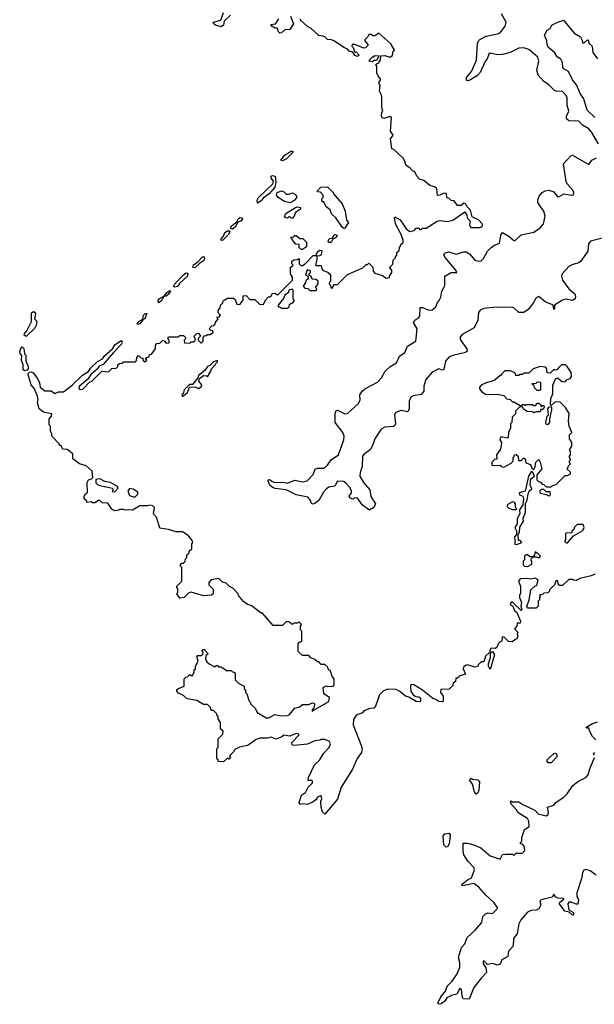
# Model space of a CAD drawing. Extents: x 2029662 to 2246637, y 225654 to 401419.
# Tile 109 of 256: x 2100354 to 2104949, y 305890 to 313768. Entities that reach past the tile are written whole.
import ezdxf

# ---------------------------------------------------------------- set-up
doc = ezdxf.new("R2010")
doc.units = 0

msp = doc.modelspace()

# ---------------------------------------------------------------- linework, layer by layer
at = {"layer": '0CON20XD'}
for points in [[(2101420, 311105), (2101440, 311135), (2101440, 311165), (2101451.7, 311178.3), (2101475, 311180), (2101495, 311200), (2101508.3, 311198.3), (2101525, 311180), (2101548.3, 311181.7), (2101550, 311205), (2101540, 311215), (2101545, 311230), (2101625, 311230), (2101635, 311240), (2101665, 311240), (2101680, 311225), (2101680, 311215), (2101670, 311205), (2101671.7, 311181.7), (2101715, 311180), (2101725, 311190), (2101745, 311190), (2101758.3, 311201.7), (2101760, 311215), (2101751.7, 311221.7), (2101750, 311235), (2101771.7, 311258.3), (2101785, 311260), (2101800, 311235), (2101781.7, 311218.3), (2101780, 311205), (2101801.7, 311181.7), (2101808.3, 311181.7), (2101820, 311195), (2101820, 311225), (2101831.7, 311238.3), (2101845, 311240), (2101855, 311250), (2101875, 311250), (2101900, 311265), (2101898.3, 311278.3), (2101881.7, 311281.7), (2101870, 311295), (2101891.7, 311318.3), (2101905, 311320), (2101918.3, 311331.7), (2101920, 311345), (2101940, 311375), (2101931.7, 311388.3), (2101948.3, 311391.7), (2101960, 311405), (2101941.7, 311421.7), (2101940, 311445), (2101958.3, 311461.7), (2101960, 311485), (2101978.3, 311501.7), (2101981.7, 311518.3), (2102015, 311540), (2102065, 311540), (2102078.3, 311528.3), (2102091.7, 311491.7), (2102115, 311490), (2102140, 311525), (2102141.7, 311558.3), (2102165, 311560), (2102195, 311530), (2102235, 311530), (2102271.7, 311491.7), (2102305, 311490), (2102320, 311525), (2102345, 311550), (2102355, 311550), (2102368.3, 311561.7), (2102371.7, 311578.3), (2102395, 311580), (2102415, 311567.5), (2102425, 311572.5), (2102535.8, 311684.2), (2102536.7, 311706.7), (2102520, 311735), (2102520, 311785), (2102540, 311805), (2102530, 311815), (2102530, 311835), (2102545, 311847.5), (2102575, 311850), (2102588.3, 311858.3), (2102590, 311815), (2102601.7, 311801.7), (2102615, 311800), (2102637.5, 311815), (2102700, 311880), (2102728.3, 311881.7), (2102727.5, 311895), (2102743.6, 311916.4), (2102755, 311922.5), (2102770, 311920), (2102765, 311886.7), (2102755, 311878.8), (2102730, 311875), (2102730.7, 311849.3), (2102720, 311805), (2102725, 311800), (2102765, 311800), (2102770, 311775), (2102781.7, 311761.7), (2102818.3, 311748.3), (2102838.3, 311728.3), (2102840, 311675), (2102831.7, 311668.3), (2102830, 311655), (2102840, 311645), (2102841.7, 311621.7), (2102858.3, 311621.7), (2102860, 311635), (2102871.7, 311648.3), (2102895, 311650), (2102975, 311730), (2103098.3, 311781.7), (2103125, 311810), (2103135, 311810), (2103145, 311820), (2103178.3, 311788.3), (2103180, 311755), (2103195, 311740), (2103255, 311720), (2103285, 311700), (2103310, 311705), (2103310, 311715), (2103330, 311745), (2103330, 311765), (2103310, 311785), (2103338.3, 311811.7), (2103340, 311845), (2103358.3, 311861.7), (2103360, 311875), (2103370, 311885), (2103370, 311905), (2103388.3, 311921.7), (2103390, 311945), (2103400, 311955), (2103401.7, 311968.3), (2103420, 311985), (2103420, 312005), (2103405, 312050), (2103360, 312135), (2103350, 312185), (2103355, 312190), (2103396.4, 312166.4), (2103443.3, 312095), (2103475, 312072), (2103508.3, 312081.7), (2103525, 312100), (2103545, 312100), (2103555, 312090), (2103565, 312090), (2103575, 312100), (2103605, 312100), (2103693.6, 312156.4), (2103715, 312160), (2103774, 312154), (2103817.5, 312165), (2103915, 312230), (2103930, 312205), (2103931.7, 312181.7), (2103957, 312157), (2103952, 312125), (2103962.5, 312105), (2104035, 312103.8), (2104049.3, 312110.7), (2104056.2, 312123.8), (2104052.5, 312135), (2104025, 312162.5), (2103971.7, 312191.7), (2103960, 312245), (2103931.7, 312271.7), (2103920, 312295), (2103905, 312300), (2103885, 312280), (2103855, 312280), (2103828.3, 312318.3), (2103805, 312320), (2103788.3, 312338.3), (2103771.7, 312341.7), (2103765, 312380), (2103741.7, 312378.3), (2103715, 312362.5), (2103695, 312360), (2103690, 312415), (2103671.7, 312431.7), (2103635, 312440), (2103585, 312480), (2103551.7, 312491.7), (2103530, 312515), (2103515, 312550), (2103495, 312557.5), (2103475, 312582.5), (2103445, 312600), (2103431.7, 312641.7), (2103419.3, 312659.3), (2103345, 312730), (2103330, 312735), (2103320, 312815), (2103340, 312845), (2103320, 312875), (2103327.5, 312985), (2103315, 312992.5), (2103265, 312977.5), (2103253.6, 312983.6), (2103248.3, 312998.3), (2103250, 313025), (2103257.5, 313035), (2103250, 313065), (2103250, 313145), (2103247.5, 313165), (2103232.5, 313195), (2103237.5, 313245), (2103230, 313255), (2103230, 313275), (2103238.3, 313281.7), (2103240, 313295), (2103220, 313315), (2103220, 313325), (2103210, 313335), (2103210, 313395), (2103200, 313405), (2103211.7, 313418.3), (2103228.3, 313421.7), (2103230, 313435), (2103240, 313445), (2103241.7, 313478.3), (2103275, 313480), (2103315, 313467.5), (2103335, 313480), (2103340, 313515), (2103350, 313525), (2103322.5, 313575), (2103225, 313660), (2103195, 313637.5), (2103178.3, 313638.3), (2103165, 313650), (2103145, 313650), (2103138.3, 313631.7), (2103112.5, 313605), (2103140, 313565), (2103118.3, 313541.7), (2103105, 313540), (2103035, 313570), (2103011.7, 313568.3), (2103010, 313555), (2103020, 313545), (2103031.7, 313511.7), (2103045, 313510), (2103070, 313485), (2103055, 313472.5), (2103035, 313482.5), (2103018.3, 313508.3), (2102990, 313515), (2102973.6, 313533.6), (2102951.7, 313541.7), (2102865, 313597.5), (2102847, 313607), (2102815, 313610), (2102795, 313630), (2102777, 313637), (2102745, 313640), (2102685, 313697.5), (2102655, 313712.5), (2102600, 313765), (2102600, 313775)], [(2102038.8, 313805), (2101990, 313755), (2101985, 313724), (2101965, 313710.8), (2101920, 313725), (2101906.7, 313735), (2101901.2, 313748.8), (2101962.5, 313765), (2101983.6, 313826.4)], [(2102520, 313795), (2102542.5, 313735), (2102515, 313690), (2102475, 313687.5), (2102448.3, 313661.7), (2102435, 313660), (2102425, 313670), (2102415, 313700), (2102395, 313700), (2102385, 313710), (2102375, 313710), (2102361.7, 313728.3), (2102400, 313735), (2102427.5, 313775)], [(2104983.8, 312775), (2104930, 312865), (2104905, 312893.6), (2104853.5, 312923.5), (2104825, 312956), (2104745, 312958.5), (2104726.2, 312975), (2104727.3, 312995), (2104744.7, 313035), (2104732.9, 313085), (2104732.3, 313142.3), (2104725, 313160.6), (2104695, 313191.9), (2104645, 313194.7), (2104631, 313201), (2104585.8, 313245.8), (2104541.8, 313275), (2104501.1, 313325), (2104489.1, 313365), (2104506.7, 313435), (2104498.7, 313468.7), (2104425, 313528.2), (2104385, 313542.9), (2104345, 313540.4), (2104275.4, 313504.6), (2104215, 313490), (2104175, 313485.6), (2104115, 313499.2), (2104105, 313492), (2104092.5, 313455), (2104075, 313434.3), (2104037.3, 313345), (2104015, 313322.1), (2103955, 313284.7), (2103935, 313279.5), (2103925.8, 313285), (2103927.3, 313305), (2103966.7, 313353.3), (2104006.7, 313445), (2104015.3, 313575), (2104022.7, 313597.3), (2104035, 313610), (2104085, 313637.1), (2104175, 313653.8), (2104195, 313663.5), (2104237.5, 313715), (2104245, 313747.5), (2104207.1, 313815)], [(2104952.9, 312985), (2104891.1, 313045), (2104864, 313135), (2104835, 313176.7), (2104806.1, 313246.1), (2104775, 313287.5), (2104743.1, 313353.1), (2104705, 313374.3), (2104697.5, 313385), (2104694.2, 313424.2), (2104681.2, 313451.2), (2104655, 313466.7), (2104631.2, 313505), (2104582.5, 313545), (2104572, 313565), (2104569.3, 313599.3), (2104551.2, 313645), (2104572.5, 313685), (2104595, 313697.5), (2104610, 313725), (2104645, 313743.8), (2104703, 313763), (2104789.3, 313659.3), (2104839.4, 313629.4), (2104852, 313605), (2104855, 313582.5), (2104866.7, 313583.3), (2104895, 313606.7), (2104900, 313605), (2104907.5, 313577.5), (2104930.8, 313555), (2104938, 313505), (2104975.7, 313455)], [(2103175, 313430), (2103150, 313435), (2103155, 313450), (2103175, 313470), (2103185, 313470), (2103195, 313480), (2103228.3, 313478.3), (2103208.3, 313441.7), (2103185, 313440), (2103175, 313430)], [(2105065, 312033.5), (2104917.8, 311995), (2104903.9, 311975), (2104896.9, 311915), (2104841.9, 311835), (2104825, 311821.1), (2104785, 311812.5), (2104748, 311795), (2104692.5, 311735), (2104686, 311715), (2104694.3, 311685), (2104745, 311614.5), (2104792.9, 311575), (2104800, 311555), (2104795.6, 311534.4), (2104775, 311520.8), (2104725, 311530.8), (2104695, 311524.2), (2104630, 311485), (2104630, 311455), (2104625, 311450), (2104620, 311485), (2104615, 311487.5), (2104555, 311510), (2104505, 311552), (2104485, 311542), (2104460.9, 311499.2), (2104420.9, 311449.1), (2104385, 311425.9), (2104345, 311426.2), (2104305, 311461.1), (2104285, 311468.2), (2104235, 311463.8), (2104165, 311468), (2104065, 311456.4), (2104037.5, 311445), (2104022.2, 311425), (2104016.4, 311363.6), (2103988.5, 311301.5), (2103891.8, 311248.2), (2103874.3, 311225.7), (2103880.9, 311200.9), (2103930.9, 311135), (2103931.4, 311115), (2103918.8, 311105), (2103818, 311082), (2103785, 311067.8), (2103758.4, 311035), (2103745, 310968), (2103735, 310964.5), (2103705, 310974.5), (2103652.8, 310947.2), (2103601.4, 310888.6), (2103585.7, 310835), (2103585.3, 310795.3), (2103565, 310769.2), (2103500.7, 310759.3), (2103482.1, 310747.9), (2103468.8, 310715), (2103467.9, 310655), (2103460.8, 310635), (2103455, 310631.5), (2103405, 310640.7), (2103363.1, 310625), (2103352.3, 310605), (2103358.7, 310535), (2103355, 310520.5), (2103343.6, 310513.6), (2103275, 310507.6), (2103245, 310492.7), (2103195.3, 310415), (2103178.3, 310365), (2103155.4, 310325), (2103105, 310290), (2103094.3, 310275.7), (2103093.8, 310193.8), (2103076.5, 310145), (2103074.7, 310115), (2103104.4, 310064.4), (2103155, 310006), (2103163, 309953), (2103199.2, 309895), (2103185, 309864.2), (2103155, 309846), (2103145, 309846), (2103095, 309883.3), (2103055, 309940), (2103037.3, 309942.7), (2103015, 309931.2), (2102995, 309941.2), (2102990, 309955), (2103007.3, 309982.7), (2103007.1, 309995), (2102993.8, 310025), (2102968.5, 310055), (2102945, 310073.9), (2102894.5, 310075.5), (2102875, 310034.5), (2102825, 310027.5), (2102807.5, 310015), (2102783.4, 309986.6), (2102745, 309922.2), (2102715, 309896), (2102701.7, 309891.7), (2102686.7, 309896.7), (2102677, 309927), (2102658.8, 309948.8), (2102564, 309965), (2102485, 310006.4), (2102397, 310017), (2102375, 310026.2), (2102355, 310044), (2102340, 310075), (2102340, 310085), (2102355, 310090), (2102373.9, 310073.9), (2102395, 310066), (2102463.2, 310066.8), (2102495, 310060.5), (2102555, 310084.3), (2102615, 310070.9), (2102651.6, 310078.4), (2102700, 310130), (2102717.2, 310172.8), (2102735, 310178.8), (2102790, 310180), (2102815.7, 310204.3), (2102844.1, 310245.9), (2102903.5, 310285), (2102946.2, 310405), (2102947.9, 310435), (2102937.1, 310465), (2102875.6, 310545), (2102875.8, 310615.8), (2102885, 310641.2), (2102895, 310644.2), (2102955, 310615.5), (2102975, 310615.7), (2103062.5, 310697.5), (2103077.1, 310725), (2103075.3, 310765), (2103095, 310798.4), (2103115, 310814.7), (2103215, 310867.8), (2103248, 310902), (2103277.1, 310955), (2103315, 310990.8), (2103366.6, 311023.4), (2103390, 311075), (2103434.4, 311105), (2103455.5, 311154.5), (2103521.8, 311195), (2103531.6, 311295), (2103504.3, 311345.7), (2103514, 311365), (2103545, 311384), (2103553, 311397), (2103556, 311464), (2103575, 311465.5), (2103625, 311444.5), (2103653.8, 311446.2), (2103680.9, 311469.1), (2103695.6, 311505), (2103708.8, 311521.2), (2103723.1, 311546.9), (2103729.5, 311595), (2103752.9, 311637.1), (2103755, 311715.7), (2103805, 311746), (2103850, 311745), (2103842.5, 311765), (2103756, 311865), (2103746.7, 311885), (2103755, 311903.3), (2103785, 311909.1), (2103845, 311891.1), (2103905, 311911), (2103925, 311911.2), (2103952.1, 311895), (2103995, 311843.5), (2104024.5, 311834.5), (2104045, 311838.9), (2104063.4, 311856.6), (2104096, 311915), (2104125, 311945.4), (2104145, 311960.5), (2104191.3, 311978.7), (2104201.8, 312045), (2104215, 312064), (2104265.5, 312035.5), (2104305, 312001.2), (2104315, 312000), (2104363.6, 312046.4), (2104465, 312067.3), (2104518.9, 312105), (2104542.9, 312135), (2104557.1, 312195), (2104545.3, 312235.3), (2104516.3, 312276.3), (2104498.8, 312305), (2104496.7, 312325), (2104507.5, 312355), (2104533.3, 312385), (2104555, 312398.8), (2104585, 312404), (2104625, 312389.2), (2104655, 312350.8), (2104668.1, 312351.9), (2104705, 312375.8), (2104767.1, 312362.9), (2104782.3, 312367.7), (2104786, 312385), (2104777.5, 312405), (2104732, 312455), (2104724.3, 312474.3), (2104704, 312615), (2104760.3, 312679.7), (2104775, 312684), (2104905, 312610), (2104930, 312645), (2104967.2, 312662.8)], [(2102455, 312637.5), (2102443.3, 312645), (2102474, 312685), (2102523.3, 312715), (2102537.5, 312715), (2102535, 312703.8), (2102488.8, 312655), (2102465, 312643.3), (2102455, 312637.5)], [(2102255, 312300), (2102252.5, 312325), (2102262.5, 312345), (2102378.8, 312455), (2102383.8, 312475), (2102365, 312500), (2102364, 312515), (2102375, 312520.8), (2102395.7, 312515.7), (2102403.3, 312465), (2102395, 312427.5), (2102348.8, 312375), (2102301.4, 312338.6), (2102285, 312318), (2102255, 312300)], [(2102515, 312301.9), (2102472.2, 312312.2), (2102420.8, 312345), (2102408.9, 312365), (2102414, 312385), (2102448.6, 312398.6), (2102463.1, 312393.1), (2102485, 312371.9), (2102505, 312370.8), (2102535, 312382.5), (2102555, 312372.9), (2102568.6, 312355), (2102568.7, 312341.3), (2102548.9, 312321.1), (2102515, 312301.9)], [(2102945, 312096.7), (2102935.8, 312105.8), (2102881.7, 312181.7), (2102847.5, 312215), (2102836.2, 312246.2), (2102805, 312270), (2102785, 312310), (2102771.7, 312311.7), (2102770, 312335), (2102780, 312345), (2102780, 312365), (2102758.3, 312388.3), (2102735, 312390), (2102732.5, 312395), (2102761.7, 312428.3), (2102815, 312430), (2102860, 312385), (2102863.3, 312373.3), (2102932.5, 312295), (2102956.7, 312235), (2102966.7, 312165), (2102983.3, 312145), (2102955, 312098.8), (2102945, 312096.7)], [(2102535, 312180), (2102525, 312180), (2102515, 312190), (2102505, 312190), (2102495, 312180), (2102481.7, 312181.7), (2102472.5, 312195), (2102483.6, 312216.4), (2102560, 312265), (2102575, 312270), (2102600, 312265), (2102598.3, 312251.7), (2102560, 312225), (2102550, 312195), (2102535, 312180)], [(2102055, 312092.9), (2102043.8, 312093.8), (2102044.5, 312115.5), (2102090, 312150), (2102102.5, 312177.5), (2102115, 312184.2), (2102133.6, 312183.6), (2102135.8, 312175), (2102125, 312158), (2102096, 312144), (2102079.3, 312110.7), (2102055, 312092.9)], [(2101975, 312002), (2101962.5, 312002.5), (2101964, 312015), (2101983.3, 312036.7), (2101995.8, 312065), (2102015, 312078.1), (2102029.7, 312079.7), (2102033.8, 312073.8), (2102025, 312050), (2101975, 312002)], [(2102615, 311930), (2102605, 311930), (2102590, 311945), (2102588.3, 311968.3), (2102563, 311973), (2102545, 311990), (2102521.7, 312028.3), (2102545, 312030), (2102555, 312040), (2102565, 312040), (2102595, 312017.5), (2102618.3, 312018.3), (2102648.3, 311988.3), (2102648.3, 311951.7), (2102615, 311930)], [(2102835, 311981.2), (2102820, 311990), (2102824.1, 312005.9), (2102835, 312016.2), (2102855, 312020), (2102865, 312042.5), (2102875, 312050), (2102892.5, 312045), (2102885.9, 312024.1), (2102858.3, 312011.7), (2102848.8, 311991.2), (2102835, 311981.2)], [(2101755, 311782.5), (2101738.8, 311785), (2101743.6, 311806.4), (2101778.6, 311831.4), (2101815, 311870), (2101830, 311870), (2101832.5, 311855), (2101825, 311838.8), (2101791.7, 311818.3), (2101755, 311782.5)], [(2101595, 311628.8), (2101583.6, 311633.6), (2101596, 311655), (2101663, 311727), (2101685, 311741.4), (2101698.6, 311738.6), (2101695.4, 311714.6), (2101632.5, 311657.5), (2101615, 311634.3), (2101595, 311628.8)], [(2102725, 311600), (2102730, 311615), (2102720, 311625), (2102740, 311655), (2102740, 311675), (2102725, 311690), (2102691.7, 311691.7), (2102688.3, 311708.3), (2102670, 311725), (2102670, 311735), (2102680, 311745), (2102678.3, 311758.3), (2102654.1, 311765.9), (2102640, 311725), (2102658.3, 311718.3), (2102660, 311695), (2102641.7, 311678.3), (2102640, 311665), (2102620, 311635), (2102635, 311620), (2102658.3, 311618.3), (2102675, 311600), (2102725, 311600)], [(2101465, 311503.3), (2101462.3, 311522.3), (2101470, 311535), (2101511.7, 311558.3), (2101530, 311585), (2101555, 311600), (2101558.8, 311595), (2101548, 311575), (2101525, 311556.2), (2101507.5, 311552.5), (2101485.6, 311514.4), (2101465, 311503.3)], [(2102495, 311460), (2102508.3, 311471.7), (2102511.7, 311488.3), (2102525, 311500), (2102538.3, 311501.7), (2102550, 311515), (2102550, 311525), (2102540, 311535), (2102540, 311605), (2102531.7, 311611.7), (2102507.5, 311605), (2102502.5, 311585), (2102473.8, 311565), (2102463.6, 311536.4), (2102420, 311485), (2102421.7, 311471.7), (2102435, 311470), (2102445, 311460), (2102495, 311460)], [(2100405, 311232.5), (2100390, 311245), (2100392.5, 311255), (2100412.5, 311277.5), (2100448.1, 311351.9), (2100448.3, 311421.7), (2100465, 311432.5), (2100477.5, 311425), (2100480, 311415), (2100472.5, 311375), (2100490, 311355), (2100487, 311323), (2100473, 311297), (2100405, 311232.5)], [(2101295, 311330), (2101293.8, 311335), (2101310, 311355), (2101338.3, 311371.7), (2101345, 311402.5), (2101353.8, 311415), (2101370, 311420), (2101355.6, 311374.4), (2101341.7, 311368.3), (2101315, 311334), (2101295, 311330)], [(2104235, 308820), (2104225, 308830), (2104211.7, 308828.3), (2104210, 308795), (2104195, 308790), (2104180, 308775), (2104170, 308745), (2104155, 308737.5), (2104125, 308740), (2104120, 308735), (2104110, 308705), (2104080, 308675), (2104065, 308630), (2104045, 308630), (2104020, 308605), (2104018.3, 308591.7), (2103995, 308587.5), (2103935, 308606.7), (2103919.3, 308600.7), (2103903.6, 308586.4), (2103900, 308575), (2103918.3, 308531.7), (2103875, 308517.5), (2103855, 308500), (2103841.7, 308498.3), (2103838.3, 308471.7), (2103821.7, 308458.3), (2103818.3, 308441.7), (2103788.3, 308411.7), (2103721.7, 308408.3), (2103720, 308385), (2103740, 308355), (2103740, 308315), (2103735, 308310), (2103705, 308312.5), (2103687, 308327), (2103655, 308340), (2103575, 308402.5), (2103505, 308446.7), (2103485, 308447.5), (2103478.3, 308441.7), (2103483, 308393), (2103500, 308365), (2103523, 308353), (2103545, 308350), (2103558.3, 308338.3), (2103560, 308315), (2103555, 308310), (2103525, 308312.5), (2103466.7, 308346.7), (2103440, 308355), (2103395, 308392.5), (2103365, 308407.5), (2103295, 308412.5), (2103260, 308395), (2103232.5, 308365), (2103200, 308275), (2103185, 308260), (2103153, 308257), (2103105, 308237.5), (2103095, 308222.5), (2103045, 308202.5), (2103022.3, 308167.7), (2103022, 308125), (2103086.7, 307955), (2103092.5, 307925), (2103087.5, 307905), (2103053.9, 307856.1), (2103012.5, 307765), (2102923.9, 307626.1), (2102895, 307530), (2102795, 307412.5), (2102775, 307430), (2102763.6, 307463.6), (2102762.5, 307515), (2102770, 307535), (2102765, 307560), (2102735, 307547.5), (2102723, 307527), (2102700.7, 307509.3), (2102655, 307487.5), (2102615, 307493.3), (2102595, 307487.5), (2102590, 307505), (2102607.9, 307562.1), (2102640, 307585), (2102661.9, 307628.1), (2102695, 307662.5), (2102696.2, 307675), (2102690.7, 307680.7), (2102661.7, 307681.7), (2102662.5, 307705), (2102712.5, 307805), (2102753, 307847), (2102783.3, 307896.7), (2102830, 307945), (2102840, 307975), (2102830, 307995), (2102795, 308010), (2102765, 308010), (2102757, 308003), (2102713, 307997), (2102655, 307972.5), (2102545, 307960), (2102532.5, 307965), (2102530, 307985), (2102590, 308045), (2102580, 308055), (2102565, 308056.2), (2102513.6, 308036.4), (2102465, 308042.5), (2102450.7, 308029.3), (2102405, 308012.5), (2102365, 308027.5), (2102335, 308020), (2102275, 308020), (2102245, 308010), (2102188.3, 307968.3), (2102175, 307960), (2102113, 307947), (2102075, 307927.5), (2102065, 307910), (2102031.7, 307878.3), (2102040, 307865), (2102028.3, 307851.7), (2102015, 307860), (2101985, 307830), (2101941.7, 307831.7), (2101940, 307845), (2101930, 307855), (2101930, 307935), (2101940, 307945), (2101940, 308015), (2101978.3, 308051.7), (2101980, 308075), (2101960, 308095), (2101960, 308145), (2101940, 308175), (2101940, 308195), (2101931.7, 308201.7), (2101930, 308215), (2101905, 308240), (2101891.7, 308241.7), (2101881.7, 308251.7), (2101880, 308265), (2101855, 308290), (2101825, 308290), (2101771.7, 308321.7), (2101693, 308333), (2101665, 308360), (2101625, 308380), (2101610, 308395), (2101611.7, 308408.3), (2101623, 308417), (2101670, 308435), (2101670, 308495), (2101681.7, 308508.3), (2101695, 308510), (2101715, 308530), (2101725, 308520), (2101738.3, 308521.7), (2101740, 308535), (2101750, 308545), (2101750, 308565), (2101760, 308575), (2101760, 308595), (2101782.5, 308635), (2101770, 308675), (2101775, 308680), (2101805, 308680), (2101818.3, 308691.7), (2101820, 308705), (2101810, 308715), (2101821.7, 308728.3), (2101828.3, 308728.3), (2101860, 308695), (2101841.7, 308678.3), (2101840, 308655), (2101850.7, 308630.7), (2101870, 308615), (2101915, 308590), (2101925, 308600), (2101935, 308600), (2101945, 308590), (2101965, 308590), (2101975, 308580), (2101985, 308580), (2102005, 308560), (2102045, 308560), (2102055, 308550), (2102068.3, 308548.3), (2102077.5, 308535), (2102076, 308486), (2102106.2, 308456.2), (2102150, 308435), (2102150, 308415), (2102160, 308405), (2102160, 308385), (2102170, 308375), (2102190, 308315), (2102200, 308305), (2102200, 308295), (2102238.3, 308258.3), (2102255, 308220), (2102265, 308220), (2102325, 308182.5), (2102347, 308183), (2102395, 308207.5), (2102445, 308197.5), (2102495, 308200), (2102510, 308205), (2102555, 308260), (2102595, 308270), (2102615, 308290), (2102665, 308290), (2102695, 308302.5), (2102708.3, 308298.3), (2102712.5, 308285), (2102707, 308263), (2102692.5, 308245), (2102691.7, 308231.7), (2102700, 308240), (2102825, 308313.3), (2102830.8, 308345), (2102787.5, 308375), (2102780, 308425), (2102805, 308437.5), (2102815, 308432.5), (2102860, 308435), (2102870, 308445), (2102870, 308495), (2102853, 308513), (2102840, 308555), (2102821.7, 308571.7), (2102818.3, 308588.3), (2102795, 308610), (2102765, 308610), (2102745, 308630), (2102735, 308630), (2102715, 308650), (2102683, 308663), (2102665, 308680), (2102615, 308680), (2102581.7, 308711.7), (2102580, 308775), (2102591.7, 308788.3), (2102610, 308795), (2102610, 308875), (2102600, 308885), (2102600, 308915), (2102608.3, 308928.3), (2102585, 308950), (2102575, 308940), (2102545, 308940), (2102535, 308930), (2102505, 308950), (2102485, 308950), (2102455, 308920), (2102381.7, 308921.7), (2102295, 309020), (2102285, 309020), (2102205, 309080), (2102175, 309090), (2102143.6, 309113.6), (2102105, 309160), (2102100, 309175), (2102059.3, 309219.3), (2102031.7, 309231.7), (2102005, 309260), (2101975, 309267.5), (2101946.1, 309296.1), (2101885, 309285.5), (2101867.5, 309265), (2101866.7, 309245), (2101901.7, 309211.7), (2101900, 309175), (2101887, 309163), (2101825, 309157.5), (2101725, 309187.5), (2101707.5, 309182.5), (2101670, 309145), (2101635, 309140), (2101610, 309175), (2101620, 309185), (2101620, 309215), (2101610, 309225), (2101610, 309235), (2101650, 309275), (2101650, 309385), (2101640, 309395), (2101640, 309405), (2101651.7, 309418.3), (2101665, 309420), (2101678.3, 309431.7), (2101680, 309455), (2101690, 309465), (2101690, 309485), (2101700, 309495), (2101708.3, 309501.7), (2101710, 309515), (2101730, 309535), (2101730, 309575), (2101737.5, 309585), (2101730, 309605), (2101700, 309640), (2101655, 309670), (2101605, 309670), (2101545, 309690), (2101475, 309700), (2101447, 309787), (2101423, 309813), (2101433.3, 309865), (2101417.7, 309877.7), (2101395, 309883.3), (2101375, 309877.5), (2101315, 309877.5), (2101256.4, 309843.6), (2101235, 309847.5), (2101197, 309843), (2101185, 309850), (2101155, 309850), (2101147, 309843), (2101115, 309837.5), (2101090.7, 309850.7), (2101058.3, 309898.3), (2101013, 309903), (2100995, 309920), (2100985, 309920), (2100955, 309902.5), (2100935, 309902.5), (2100925, 309910), (2100890, 309905), (2100890, 309915), (2100870, 309935), (2100870, 309955), (2100880, 309975), (2100897.5, 309985), (2100892.5, 310065), (2100903.6, 310086.4), (2100927, 310093), (2100940, 310105), (2100933.8, 310155), (2100885, 310197.5), (2100832.5, 310215), (2100780, 310255), (2100780, 310295), (2100735, 310330), (2100701.7, 310331.7), (2100691.7, 310341.7), (2100690, 310355), (2100675, 310360), (2100670, 310375), (2100610, 310435), (2100610, 310455), (2100600, 310475), (2100600, 310515), (2100590, 310525), (2100590, 310575), (2100607.5, 310595), (2100610, 310615), (2100545, 310627.5), (2100510, 310655), (2100497.5, 310705), (2100502.5, 310725), (2100497.5, 310755), (2100472.5, 310815), (2100446.7, 310846.7), (2100421.2, 310925), (2100422, 310938), (2100431.2, 310948.8), (2100445, 310950), (2100461.2, 310941.2), (2100496, 310896), (2100512.3, 310862.3), (2100514, 310844), (2100517.5, 310827.5), (2100555, 310797.5), (2100607, 310797), (2100635, 310777.5), (2100665, 310790), (2100705, 310790), (2100776.7, 310845), (2100856.1, 310923.9), (2100905, 310952.5), (2100920.8, 310979.2), (2100977.5, 311032.5), (2101015.6, 311054.4), (2101031.1, 311078.9), (2101095.9, 311134.1), (2101114.2, 311165.8), (2101165, 311200), (2101173, 311193), (2101168.8, 311171.2), (2101104, 311106), (2101021.2, 311008.8), (2100988.8, 310995), (2100971.2, 310968.8), (2100922.3, 310927.7), (2100898, 310892), (2100833.3, 310835), (2100828.3, 310818.3), (2100838.3, 310808.3), (2100858.3, 310811.7), (2100915, 310870), (2100928.3, 310871.7), (2101010, 310955), (2101065, 310950), (2101091.7, 310978.3), (2101125, 310980), (2101138.3, 310991.7), (2101140, 311005), (2101151.7, 311018.3), (2101175, 311020), (2101185, 311030), (2101275, 311030), (2101288.3, 311041.7), (2101290, 311065), (2101305, 311080), (2101321.7, 311061.7), (2101340, 311060), (2101340, 311045), (2101355, 311030), (2101370, 311045), (2101360, 311060), (2101388.3, 311071.7), (2101391.7, 311088.3), (2101408.3, 311091.7), (2101420, 311105)], [(2100395, 310957.5), (2100382.5, 310965), (2100383, 311007), (2100367.5, 311045), (2100371.7, 311081.7), (2100358, 311098), (2100354.2, 311114.2), (2100362, 311138), (2100375, 311150), (2100386.4, 311136.4), (2100392.5, 311095), (2100402.5, 311085), (2100402.5, 311035), (2100423, 310993), (2100422.5, 310975), (2100415, 310962.5), (2100395, 310957.5)], [(2101655, 310752.5), (2101696.7, 310785), (2101711.7, 310828.3), (2101755, 310830), (2101785, 310817.5), (2101805, 310830), (2101810, 310845), (2101787.5, 310875), (2101791.7, 310898.3), (2101825, 310920), (2101847, 310917), (2101855, 310910), (2101882.5, 310955), (2101887.5, 310975), (2101917.5, 311005), (2101921.7, 311018.3), (2101935, 311030), (2101935, 311040), (2101905, 311030), (2101875, 311000), (2101857, 310993), (2101835, 310960), (2101785, 310920), (2101778.3, 310901.7), (2101735, 310850), (2101715, 310850), (2101701.7, 310838.3), (2101670, 310805), (2101660, 310775), (2101650, 310765), (2101655, 310752.5)], [(2104605, 310030), (2104615, 310040), (2104645, 310050), (2104715, 310120), (2104735, 310120), (2104760, 310135), (2104758.3, 310148.3), (2104730, 310175), (2104738.3, 310181.7), (2104741.7, 310198.3), (2104760, 310215), (2104750, 310225), (2104750, 310235), (2104760, 310245), (2104760, 310255), (2104750, 310265), (2104750, 310275), (2104760, 310285), (2104760, 310315), (2104750, 310325), (2104770, 310355), (2104770, 310385), (2104750, 310415), (2104750, 310445), (2104770, 310465), (2104747.5, 310515), (2104742.5, 310555), (2104747, 310617), (2104720, 310665), (2104675, 310707.5), (2104635, 310710), (2104605, 310680), (2104600, 310685), (2104601.7, 310738.3), (2104616.2, 310773.8), (2104617, 310843), (2104641.7, 310898.3), (2104655, 310903.3), (2104691.7, 310871.7), (2104715, 310870), (2104730, 310885), (2104755, 310896.7), (2104767.7, 310912.3), (2104763.3, 310945), (2104733, 310993), (2104720, 311005), (2104687.5, 311005), (2104664.1, 310985.9), (2104650, 310965), (2104635, 310962.5), (2104625, 310970), (2104595, 310940), (2104571.7, 310941.7), (2104570, 310975), (2104558.3, 310988.3), (2104515, 310992.5), (2104460, 310975), (2104425, 310940), (2104385, 310940), (2104375, 310930), (2104355, 310930), (2104345, 310920), (2104321.7, 310921.7), (2104320, 310935), (2104310, 310945), (2104277, 310957), (2104233, 310957), (2104210, 310935), (2104205, 310920), (2104195, 310920), (2104155, 310887.5), (2104125, 310872.5), (2104085, 310863.3), (2104045, 310842.5), (2104030, 310825), (2104030, 310815), (2104050.7, 310790.7), (2104085, 310770), (2104175, 310772.5), (2104225, 310760), (2104250, 310735), (2104275, 310730), (2104295, 310710), (2104305, 310710), (2104355, 310680), (2104365, 310680), (2104375, 310690), (2104385, 310690), (2104395, 310680), (2104405, 310690), (2104455, 310690), (2104465, 310680), (2104478.3, 310681.7), (2104495, 310700), (2104505, 310700), (2104518.3, 310688.3), (2104525, 310670), (2104535, 310680), (2104545, 310680), (2104547, 310663), (2104535, 310650), (2104521.7, 310648.3), (2104515, 310630), (2104485, 310630), (2104465, 310622.5), (2104455, 310630), (2104413, 310633), (2104381.7, 310651.7), (2104375, 310670), (2104351.7, 310668.3), (2104320, 310635), (2104320, 310615), (2104293, 310587), (2104290, 310545), (2104280, 310535), (2104278.3, 310498.3), (2104262.5, 310465), (2104260, 310425), (2104255, 310420), (2104205, 310430), (2104195, 310420), (2104193.3, 310405), (2104206.7, 310385), (2104199.3, 310330.7), (2104167.5, 310285), (2104168.3, 310251.7), (2104151.7, 310248.3), (2104130, 310225), (2104130, 310205), (2104135, 310200), (2104195, 310202.5), (2104205, 310192.5), (2104225, 310187.5), (2104285, 310220), (2104300, 310235), (2104300, 310265), (2104308.3, 310271.7), (2104310, 310285), (2104325, 310290), (2104340, 310275), (2104341.7, 310241.7), (2104365, 310240), (2104381.7, 310258.3), (2104388.3, 310258.3), (2104400, 310245), (2104401.7, 310221.7), (2104439.3, 310209.3), (2104453, 310173), (2104465, 310170), (2104476.4, 310193.6), (2104482.3, 310227.7), (2104505, 310250), (2104517, 310227), (2104530, 310175), (2104490, 310125), (2104490, 310085), (2104501.7, 310071.7), (2104518.3, 310068.3), (2104531.7, 310051.7), (2104545, 310050), (2104565, 310030), (2104605, 310030)], [(2104515, 310800), (2104491.7, 310801.7), (2104471.7, 310821.7), (2104468.3, 310838.3), (2104451.7, 310851.7), (2104451.7, 310858.3), (2104485, 310860), (2104495, 310870), (2104518.3, 310868.3), (2104520, 310805), (2104515, 310800)], [(2104575, 310527.5), (2104565, 310532.5), (2104561.2, 310545), (2104573.3, 310595), (2104583, 310607), (2104576.7, 310655), (2104585, 310667.5), (2104601.7, 310671.7), (2104607.5, 310665), (2104606.7, 310645), (2104590, 310575), (2104590, 310545), (2104575, 310527.5)], [(2104315, 309570), (2104335, 309572.5), (2104370, 309585), (2104355, 309600), (2104341.7, 309601.7), (2104340, 309645), (2104351.7, 309668.3), (2104353.6, 309706.4), (2104382.5, 309755), (2104380.7, 309779.3), (2104400, 309825), (2104400, 309895), (2104412.5, 309925), (2104420, 309975), (2104427.5, 309995), (2104450, 310015), (2104436.7, 310045), (2104442.5, 310095), (2104470, 310115), (2104455, 310150), (2104445, 310150), (2104422.5, 310115), (2104397.5, 309995), (2104348.3, 309981.7), (2104350, 309965), (2104376.7, 309956.7), (2104383.3, 309935), (2104377.5, 309885), (2104350, 309845), (2104352.5, 309815), (2104333, 309777), (2104332.5, 309735), (2104313.3, 309705), (2104327, 309677), (2104330, 309655), (2104307.5, 309625), (2104313, 309613), (2104313, 309577), (2104315, 309570)], [(2101115, 309990), (2101141.7, 310018.3), (2101135, 310032.5), (2101080, 310065), (2101035, 310072.5), (2100995, 310093.3), (2100961.7, 310088.3), (2100963, 310063), (2100975, 310050), (2100995, 310040), (2101095, 310020), (2101100, 310005), (2101093, 309993), (2101115, 309990)], [(2101275, 309947.5), (2101298.3, 309971.7), (2101298.3, 309988.3), (2101261.7, 310011.7), (2101233, 310017), (2101220, 309995), (2101231.7, 309961.7), (2101275, 309947.5)], [(2104585, 309957.5), (2104595, 309960), (2104600, 309975), (2104595, 309990), (2104565, 309990), (2104545, 310010), (2104525, 310010), (2104510, 309995), (2104518.3, 309978.3), (2104565, 309970), (2104585, 309957.5)], [(2104325, 309850), (2104330, 309855), (2104320, 309865), (2104320, 309895), (2104308.3, 309908.3), (2104295, 309910), (2104253, 309887), (2104253, 309873), (2104265, 309860), (2104295, 309850), (2104325, 309850)], [(2104735, 309582.5), (2104781.7, 309638.3), (2104858.6, 309681.4), (2104868, 309705), (2104859.3, 309729.3), (2104811.7, 309728.3), (2104791.7, 309708.3), (2104785, 309690), (2104770, 309675), (2104768.3, 309661.7), (2104725, 309660), (2104720, 309655), (2104720, 309605), (2104710, 309595), (2104723, 309583), (2104735, 309582.5)], [(2104415, 309392.5), (2104448.3, 309411.7), (2104450, 309435), (2104440, 309445), (2104460, 309470), (2104485, 309470), (2104508.3, 309461.7), (2104517.5, 309475), (2104500, 309495), (2104475, 309510), (2104470, 309485), (2104460, 309470), (2104435, 309470), (2104415, 309487.5), (2104403, 309487), (2104390, 309475), (2104390, 309445), (2104380, 309435), (2104380, 309405), (2104390, 309395), (2104415, 309392.5)], [(2104955, 309332.5), (2104925, 309317.5), (2104833, 309297), (2104805, 309280), (2104782.5, 309282.5), (2104775, 309290), (2104745, 309290), (2104695, 309240), (2104671.7, 309241.7), (2104660, 309255), (2104658.3, 309278.3), (2104645, 309280), (2104630, 309245), (2104590, 309205), (2104590, 309195), (2104578.3, 309181.7), (2104545, 309180), (2104535, 309170), (2104510, 309165), (2104520, 309155), (2104510, 309145), (2104510, 309125), (2104500, 309115), (2104500, 309075), (2104485, 309060), (2104415, 309060), (2104410, 309075), (2104427, 309123), (2104442.5, 309205), (2104473.6, 309236.4), (2104488.3, 309241.7), (2104500, 309285), (2104475, 309300), (2104435, 309292.5), (2104415, 309297.5), (2104357, 309293), (2104343.3, 309276.7), (2104360, 309235), (2104360, 309175), (2104350, 309165), (2104350, 309145), (2104367.5, 309105), (2104362.5, 309075), (2104370, 309045), (2104365, 309040), (2104295, 309107.5), (2104285, 309107.5), (2104277.5, 309095), (2104280, 309085), (2104296.7, 309076.7), (2104310, 309040), (2104330, 309025), (2104360, 308955), (2104355, 308940), (2104331.7, 308938.3), (2104330, 308915), (2104310, 308895), (2104340, 308865), (2104332.5, 308857.5), (2104337, 308833), (2104330, 308815), (2104315, 308810), (2104295, 308790), (2104263.3, 308793.3), (2104235, 308820)], [(2104115, 308570), (2104102.5, 308595), (2104102.5, 308615), (2104120, 308665), (2104118.3, 308701.7), (2104135, 308712.5), (2104150, 308685), (2104115, 308570)], [(2104962.5, 308005), (2104933.8, 308033.8), (2104912.3, 308072.3), (2104905, 308100), (2104888.3, 308098.3), (2104880, 308105), (2104935, 308137.5), (2104975, 308150)], [(2104965, 306924), (2104917.1, 306957.1), (2104881.2, 306968.8), (2104865, 306962.5), (2104854.2, 306945.8), (2104848.8, 306905), (2104809.3, 306780.7), (2104810, 306755), (2104822, 306725), (2104818.3, 306691.7), (2104805, 306690), (2104765, 306707.5), (2104745, 306707.5), (2104737.5, 306695), (2104746.4, 306646.4), (2104782.5, 306625), (2104783, 306607), (2104775, 306603.3), (2104747.5, 306627.5), (2104713.8, 306635), (2104670, 306695), (2104673.8, 306706.2), (2104705, 306730), (2104705, 306737.5), (2104658.3, 306738.3), (2104640, 306750), (2104625, 306770), (2104611.7, 306748.3), (2104524, 306725), (2104514.4, 306715), (2104522.2, 306685), (2104506.7, 306653.3), (2104485, 306642), (2104445, 306641.4), (2104415, 306627.5), (2104360.8, 306565), (2104346.2, 306535), (2104333.3, 306455), (2104303, 306417), (2104300, 306355), (2104262.5, 306315), (2104258.3, 306271.7), (2104210, 306245), (2104195, 306210), (2104175, 306202.5), (2104135, 306216.7), (2104095, 306207.5), (2104065, 306237.5), (2104060, 306235), (2104060, 306215), (2104082.5, 306182.5), (2104085.8, 306145), (2104047.6, 306102.4), (2103985.6, 306025), (2103947.7, 305932.3), (2103900, 305935), (2103894.2, 305945), (2103888.1, 306005), (2103875, 306015.4), (2103848.8, 305971.2), (2103808.3, 305961.7), (2103769.5, 305940.5), (2103753.3, 305915), (2103725, 305892.5), (2103705, 305890), (2103698.3, 305898.3), (2103721.2, 305948.8), (2103760, 305995), (2103772.5, 306035), (2103812.5, 306075), (2103853.3, 306135), (2103873.3, 306185), (2103873.3, 306225), (2103863.3, 306265), (2103886.7, 306345), (2103912.5, 306375), (2103932.5, 306425), (2103996.4, 306483.6), (2104050, 306545), (2104058.3, 306591.7), (2104080, 306615), (2104097, 306623), (2104135, 306617.5), (2104173.3, 306655), (2104173.8, 306665), (2104145, 306705.8), (2104082.2, 306762.2), (2104025, 306828), (2103987, 306857), (2103895, 306837.5), (2103890, 306845), (2103896.2, 306855), (2103933.8, 306885), (2103967.3, 306902.7), (2103990.8, 306965), (2103984.4, 306984.4), (2103938.8, 307035), (2103906.2, 307085), (2103900, 307115), (2103901.7, 307178.3), (2103935, 307178.8), (2103985, 307166.2), (2104040.7, 307140.7), (2104117.3, 307077.3), (2104195, 307052.5), (2104215, 307087.5), (2104235, 307092.5), (2104295, 307090), (2104305, 307080), (2104325, 307100), (2104375, 307100), (2104387, 307113), (2104392.5, 307125), (2104387.5, 307155), (2104375, 307170), (2104360, 307175), (2104360, 307185), (2104370, 307195), (2104370, 307225), (2104391.7, 307288.3), (2104427, 307313), (2104425.8, 307355), (2104415, 307376.2), (2104340.7, 307420.7), (2104326.1, 307446.1), (2104290, 307485), (2104280, 307505), (2104281.7, 307518.3), (2104295, 307510), (2104345, 307508.8), (2104377.3, 307487.3), (2104472.5, 307442.5), (2104500, 307415), (2104565, 307396.7), (2104576.7, 307405), (2104583.3, 307425), (2104573.6, 307466.4), (2104625, 307483.3), (2104645, 307507.5), (2104705, 307547.5), (2104733.3, 307575), (2104778.3, 307641.7), (2104816.4, 307673.6), (2104880, 307705), (2104900, 307725), (2104912.5, 307775), (2104950, 307865)], [(2104605, 307820.8), (2104581.2, 307821.2), (2104572.9, 307832.9), (2104573.1, 307845), (2104625, 307897.5), (2104640, 307900), (2104649.2, 307889.2), (2104648.7, 307871.3), (2104605, 307820.8)], [(2104950, 307885), (2104940, 307895), (2104950, 307905)], [(2104005, 307572.5), (2103991.2, 307591.2), (2103975, 307652.5), (2103950, 307685), (2103965, 307700), (2103975, 307690), (2104017, 307687), (2104031.2, 307671.2), (2104025.6, 307604.4), (2104018.8, 307581.2), (2104005, 307572.5)], [(2103765, 307146.2), (2103746, 307165), (2103740, 307235), (2103755, 307254.2), (2103785, 307258.8), (2103795.8, 307245.8), (2103795.8, 307235), (2103788, 307175), (2103775, 307151.2), (2103765, 307146.2)]]:
    msp.add_lwpolyline(points, dxfattribs=at)

doc.saveas('drawing.dxf')
